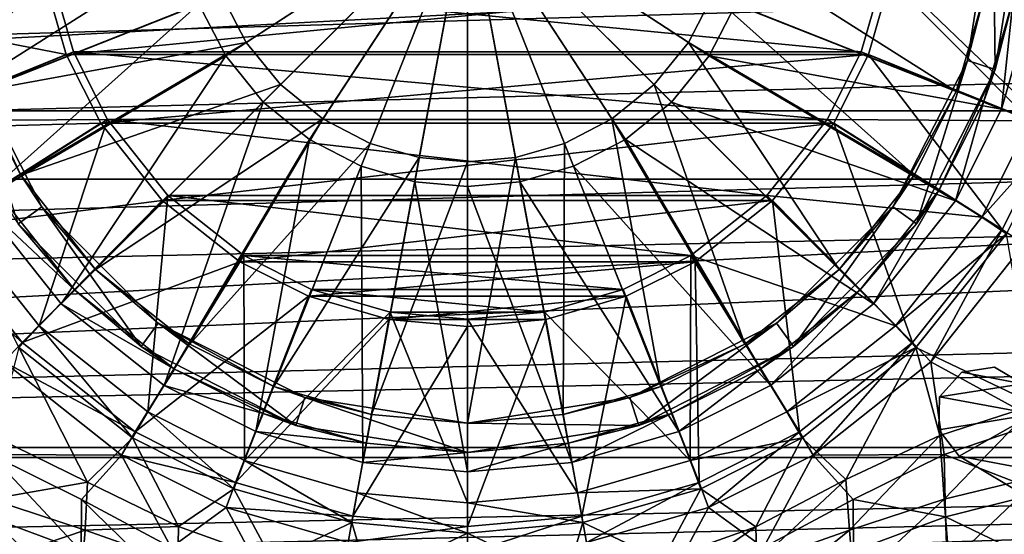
# Model space of a CAD drawing. Header units: metres. Extents: x 0 to 804, y -808 to 0.
# Tile 26 of 123: x 356 to 457, y -735 to -683. Entities that reach past the tile are written whole.
import ezdxf

# ---------------------------------------------------------------- set-up
doc = ezdxf.new("R2010")
doc.units = ezdxf.units.M

msp = doc.modelspace()

# ---------------------------------------------------------------- linework, layer by layer
at = {"layer": 'None012311'}
for points in [[(338.429596, -681.770203, 97.482841), (358.45575, -677.859558, 85.790848), (360.826385, -686.103394, 85.64695)], [(344.187958, -692.929993, 99.325607), (359.246185, -677.765686, 88.792946), (340.859741, -681.35614, 99.527626)], [(361.573792, -685.859924, 88.651657), (359.246185, -677.765686, 88.792946), (344.187958, -692.929993, 99.325607)], [(360.826385, -686.103394, 85.64695), (358.45575, -677.859558, 85.790848), (445.577271, -677.859558, 85.790848)], [(442.459229, -685.859924, 88.651657), (359.246185, -677.765686, 88.792946), (361.573792, -685.859924, 88.651657)], [(442.459229, -685.859924, 88.651657), (444.786835, -677.765686, 88.792946), (359.246185, -677.765686, 88.792946)], [(360.826385, -686.103394, 85.64695), (445.577271, -677.859558, 85.790848), (443.206635, -686.103394, 85.64695)], [(459.845062, -692.929993, 99.325607), (444.786835, -677.765686, 88.792946), (442.459229, -685.859924, 88.651657)], [(443.206635, -686.103394, 85.64695), (445.577271, -677.859558, 85.790848), (462.142944, -693.803955, 97.272797)], [(459.845062, -692.929993, 99.325607), (463.173309, -681.35614, 99.527626), (444.786835, -677.765686, 88.792946)], [(445.577271, -677.859558, 85.790848), (465.603424, -681.770203, 97.482841), (462.142944, -693.803955, 97.272797)], [(341.890106, -693.803955, 97.272797), (338.429596, -681.770203, 97.482841), (360.826385, -686.103394, 85.64695)], [(341.890106, -693.803955, 97.272797), (360.826385, -686.103394, 85.64695), (364.387665, -693.175293, 85.523506)], [(365.07077, -692.803955, 88.530449), (361.573792, -685.859924, 88.651657), (344.187958, -692.929993, 99.325607)], [(364.387665, -693.175293, 85.523506), (360.826385, -686.103394, 85.64695), (443.206635, -686.103394, 85.64695)], [(438.96228, -692.803955, 88.530449), (361.573792, -685.859924, 88.651657), (365.07077, -692.803955, 88.530449)], [(438.96228, -692.803955, 88.530449), (442.459229, -685.859924, 88.651657), (361.573792, -685.859924, 88.651657)], [(364.387665, -693.175293, 85.523506), (443.206635, -686.103394, 85.64695), (439.645355, -693.175293, 85.523506)], [(438.96228, -692.803955, 88.530449), (459.845062, -692.929993, 99.325607), (442.459229, -685.859924, 88.651657)], [(439.645355, -693.175293, 85.523506), (443.206635, -686.103394, 85.64695), (456.951965, -704.114929, 97.092819)], [(443.206635, -686.103394, 85.64695), (462.142944, -693.803955, 97.272797), (456.951965, -704.114929, 97.092819)], [(347.081085, -704.114929, 97.092819), (341.890106, -693.803955, 97.272797), (364.387665, -693.175293, 85.523506)], [(365.07077, -692.803955, 88.530449), (344.187958, -692.929993, 99.325607), (349.181183, -702.8479, 99.152489)], [(347.081085, -704.114929, 97.092819), (364.387665, -693.175293, 85.523506), (370.691406, -701.119812, 85.384834)], [(358.037872, -714.012207, 98.957619), (365.07077, -692.803955, 88.530449), (349.181183, -702.8479, 99.152489)], [(371.259827, -700.603882, 88.394302), (365.07077, -692.803955, 88.530449), (358.037872, -714.012207, 98.957619)], [(370.691406, -701.119812, 85.384834), (364.387665, -693.175293, 85.523506), (439.645355, -693.175293, 85.523506)], [(432.773224, -700.603882, 88.394302), (365.07077, -692.803955, 88.530449), (371.259827, -700.603882, 88.394302)], [(432.773224, -700.603882, 88.394302), (438.96228, -692.803955, 88.530449), (365.07077, -692.803955, 88.530449)], [(370.691406, -701.119812, 85.384834), (439.645355, -693.175293, 85.523506), (433.341614, -701.119812, 85.384834)], [(432.773224, -700.603882, 88.394302), (454.851837, -702.8479, 99.152489), (438.96228, -692.803955, 88.530449)], [(433.341614, -701.119812, 85.384834), (439.645355, -693.175293, 85.523506), (447.742676, -715.723938, 96.890182)], [(454.851837, -702.8479, 99.152489), (459.845062, -692.929993, 99.325607), (438.96228, -692.803955, 88.530449)], [(439.645355, -693.175293, 85.523506), (456.951965, -704.114929, 97.092819), (447.742676, -715.723938, 96.890182)], [(462.598694, -694.170044, 107.906281), (459.845062, -692.929993, 99.325607), (454.851837, -702.8479, 99.152489)], [(457.3685, -704.55896, 107.724937), (462.598694, -694.170044, 107.906281), (454.851837, -702.8479, 99.152489)], [(456.951965, -704.114929, 97.092819), (462.142944, -693.803955, 97.272797), (459.18692, -705.63446, 104.705711)], [(369.203888, -722.867554, 98.803047), (371.259827, -700.603882, 88.394302), (358.037872, -714.012207, 98.957619)], [(379.060913, -706.791992, 88.286285), (371.259827, -700.603882, 88.394302), (369.203888, -722.867554, 98.803047)], [(424.972137, -706.791992, 88.286285), (371.259827, -700.603882, 88.394302), (379.060913, -706.791992, 88.286285)], [(424.972137, -706.791992, 88.286285), (432.773224, -700.603882, 88.394302), (371.259827, -700.603882, 88.394302)], [(424.972137, -706.791992, 88.286285), (445.995148, -714.012207, 98.957619), (432.773224, -700.603882, 88.394302)], [(445.995148, -714.012207, 98.957619), (454.851837, -702.8479, 99.152489), (432.773224, -700.603882, 88.394302)], [(356.290344, -715.723938, 96.890182), (347.081085, -704.114929, 97.092819), (370.691406, -701.119812, 85.384834)], [(356.290344, -715.723938, 96.890182), (370.691406, -701.119812, 85.384834), (378.637146, -707.422607, 85.274818)], [(378.637146, -707.422607, 85.274818), (370.691406, -701.119812, 85.384834), (433.341614, -701.119812, 85.384834)], [(378.637146, -707.422607, 85.274818), (433.341614, -701.119812, 85.384834), (425.395874, -707.422607, 85.274818)], [(425.395874, -707.422607, 85.274818), (433.341614, -701.119812, 85.384834), (436.131927, -724.931763, 96.729454)], [(433.341614, -701.119812, 85.384834), (447.742676, -715.723938, 96.890182), (436.131927, -724.931763, 96.729454)], [(358.037872, -714.012207, 98.957619), (349.181183, -702.8479, 99.152489), (355.943726, -716.256104, 107.52076)], [(457.3685, -704.55896, 107.724937), (454.851837, -702.8479, 99.152489), (445.995148, -714.012207, 98.957619)], [(344.84613, -705.63446, 104.705711), (347.081085, -704.114929, 97.092819), (356.290344, -715.723938, 96.890182)], [(448.089294, -716.256104, 107.52076), (457.3685, -704.55896, 107.724937), (445.995148, -714.012207, 98.957619)], [(447.742676, -715.723938, 96.890182), (456.951965, -704.114929, 97.092819), (449.602417, -717.716675, 104.494812)], [(448.089294, -716.256104, 107.52076), (460.37619, -722.107483, 107.418625), (457.3685, -704.55896, 107.724937)], [(456.951965, -704.114929, 97.092819), (459.18692, -705.63446, 104.705711), (449.602417, -717.716675, 104.494812)], [(354.430603, -717.716675, 104.494812), (344.84613, -705.63446, 104.705711), (356.290344, -715.723938, 96.890182)], [(459.18692, -705.63446, 104.705711), (460.884552, -723.873535, 104.387344), (449.602417, -717.716675, 104.494812)], [(379.123291, -727.859985, 98.715904), (379.060913, -706.791992, 88.286285), (369.203888, -722.867554, 98.803047)], [(379.123291, -727.859985, 98.715904), (386.006012, -710.288391, 88.225258), (379.060913, -706.791992, 88.286285)], [(418.027008, -710.288391, 88.225258), (379.060913, -706.791992, 88.286285), (386.006012, -710.288391, 88.225258)], [(418.027008, -710.288391, 88.225258), (424.972137, -706.791992, 88.286285), (379.060913, -706.791992, 88.286285)], [(418.027008, -710.288391, 88.225258), (424.909729, -727.859985, 98.715904), (424.972137, -706.791992, 88.286285)], [(424.909729, -727.859985, 98.715904), (434.829132, -722.867554, 98.803047), (424.972137, -706.791992, 88.286285)], [(424.972137, -706.791992, 88.286285), (434.829132, -722.867554, 98.803047), (445.995148, -714.012207, 98.957619)], [(367.901093, -724.931763, 96.729454), (356.290344, -715.723938, 96.890182), (378.637146, -707.422607, 85.274818)], [(367.901093, -724.931763, 96.729454), (378.637146, -707.422607, 85.274818), (385.710144, -710.983337, 85.212669)], [(385.710144, -710.983337, 85.212669), (378.637146, -707.422607, 85.274818), (425.395874, -707.422607, 85.274818)], [(385.710144, -710.983337, 85.212669), (425.395874, -707.422607, 85.274818), (418.322906, -710.983337, 85.212669)], [(418.322906, -710.983337, 85.212669), (425.395874, -707.422607, 85.274818), (425.819397, -730.121948, 96.638863)], [(425.395874, -707.422607, 85.274818), (436.131927, -724.931763, 96.729454), (425.819397, -730.121948, 96.638863)], [(394.101501, -712.615662, 88.184631), (386.006012, -710.288391, 88.225258), (379.123291, -727.859985, 98.715904)], [(409.931519, -712.615662, 88.184631), (386.006012, -710.288391, 88.225258), (394.101501, -712.615662, 88.184631)], [(409.931519, -712.615662, 88.184631), (418.027008, -710.288391, 88.225258), (386.006012, -710.288391, 88.225258)], [(424.909729, -727.859985, 98.715904), (418.027008, -710.288391, 88.225258), (409.931519, -712.615662, 88.184631)], [(378.213623, -730.121948, 96.638863), (367.901093, -724.931763, 96.729454), (385.710144, -710.983337, 85.212669)], [(378.213623, -730.121948, 96.638863), (385.710144, -710.983337, 85.212669), (393.955231, -713.353638, 85.171295)], [(393.955231, -713.353638, 85.171295), (385.710144, -710.983337, 85.212669), (418.322906, -710.983337, 85.212669)], [(393.955231, -713.353638, 85.171295), (418.322906, -710.983337, 85.212669), (410.077789, -713.353638, 85.171295)], [(410.077789, -713.353638, 85.171295), (418.322906, -710.983337, 85.212669), (413.783813, -733.581909, 96.578468)], [(418.322906, -710.983337, 85.212669), (425.819397, -730.121948, 96.638863), (413.783813, -733.581909, 96.578468)], [(390.698914, -731.187744, 98.657814), (394.101501, -712.615662, 88.184631), (379.123291, -727.859985, 98.715904)], [(394.101501, -712.615662, 88.184631), (390.698914, -731.187744, 98.657814), (402.01651, -732.225952, 98.639694)], [(402.01651, -713.341797, 88.171959), (394.101501, -712.615662, 88.184631), (402.01651, -732.225952, 98.639694)], [(402.01651, -713.341797, 88.171959), (409.931519, -712.615662, 88.184631), (394.101501, -712.615662, 88.184631)], [(413.334106, -731.187744, 98.657814), (409.931519, -712.615662, 88.184631), (402.01651, -713.341797, 88.171959)], [(413.334106, -731.187744, 98.657814), (424.909729, -727.859985, 98.715904), (409.931519, -712.615662, 88.184631)], [(390.249207, -733.581909, 96.578468), (378.213623, -730.121948, 96.638863), (393.955231, -713.353638, 85.171295)], [(390.249207, -733.581909, 96.578468), (393.955231, -713.353638, 85.171295), (402.01651, -714.09314, 85.158386)], [(402.01651, -714.09314, 85.158386), (393.955231, -713.353638, 85.171295), (410.077789, -713.353638, 85.171295)], [(402.01651, -732.225952, 98.639694), (413.334106, -731.187744, 98.657814), (402.01651, -713.341797, 88.171959)], [(402.01651, -714.09314, 85.158386), (410.077789, -713.353638, 85.171295), (402.01651, -734.661438, 96.559624)], [(410.077789, -713.353638, 85.171295), (413.783813, -733.581909, 96.578468), (402.01651, -734.661438, 96.559624)], [(358.037872, -714.012207, 98.957619), (355.943726, -716.256104, 107.52076), (367.6427, -725.533936, 107.358818)], [(369.203888, -722.867554, 98.803047), (358.037872, -714.012207, 98.957619), (367.6427, -725.533936, 107.358818)], [(402.01651, -734.661438, 96.559624), (390.249207, -733.581909, 96.578468), (402.01651, -714.09314, 85.158386)], [(448.089294, -716.256104, 107.52076), (445.995148, -714.012207, 98.957619), (434.829132, -722.867554, 98.803047)], [(354.430603, -717.716675, 104.494812), (356.290344, -715.723938, 96.890182), (367.901093, -724.931763, 96.729454)], [(436.131927, -724.931763, 96.729454), (447.742676, -715.723938, 96.890182), (437.518372, -727.299683, 104.327538)], [(447.742676, -715.723938, 96.890182), (449.602417, -717.716675, 104.494812), (437.518372, -727.299683, 104.327538)], [(353.567017, -725.461975, 107.360092), (363.024017, -730.080261, 107.27951), (355.943726, -716.256104, 107.52076)], [(355.943726, -716.256104, 107.52076), (363.024017, -730.080261, 107.27951), (367.6427, -725.533936, 107.358818)], [(436.39032, -725.533936, 107.358818), (448.089294, -716.256104, 107.52076), (434.829132, -722.867554, 98.803047)], [(436.39032, -725.533936, 107.358818), (440.892822, -729.815125, 107.284088), (448.089294, -716.256104, 107.52076)], [(440.892822, -729.815125, 107.284088), (450.547455, -725.290588, 107.363068), (448.089294, -716.256104, 107.52076)], [(448.089294, -716.256104, 107.52076), (450.547455, -725.290588, 107.363068), (460.37619, -722.107483, 107.418625)], [(366.514679, -727.299683, 104.327538), (353.03537, -727.240356, 104.328575), (354.430603, -717.716675, 104.494812)], [(366.514679, -727.299683, 104.327538), (354.430603, -717.716675, 104.494812), (367.901093, -724.931763, 96.729454)], [(449.602417, -717.716675, 104.494812), (450.997681, -727.240356, 104.328575), (437.518372, -727.299683, 104.327538)], [(460.884552, -723.873535, 104.387344), (450.997681, -727.240356, 104.328575), (449.602417, -717.716675, 104.494812)], [(369.203888, -722.867554, 98.803047), (367.6427, -725.533936, 107.358818), (378.033203, -730.763306, 107.26754)], [(379.123291, -727.859985, 98.715904), (369.203888, -722.867554, 98.803047), (378.033203, -730.763306, 107.26754)], [(436.39032, -725.533936, 107.358818), (434.829132, -722.867554, 98.803047), (424.909729, -727.859985, 98.715904)], [(450.994598, -731.828186, 121.26181), (460.37619, -722.107483, 107.418625), (450.547455, -725.290588, 107.363068)], [(461.011261, -729.390259, 121.466835), (460.37619, -722.107483, 107.418625), (450.994598, -731.828186, 121.26181)], [(450.997681, -727.240356, 104.328575), (460.884552, -723.873535, 104.387344), (461.042542, -731.149902, 118.306168)], [(366.514679, -727.299683, 104.327538), (367.901093, -724.931763, 96.729454), (378.213623, -730.121948, 96.638863)], [(425.819397, -730.121948, 96.638863), (436.131927, -724.931763, 96.729454), (426.787506, -732.700317, 104.233269)], [(436.131927, -724.931763, 96.729454), (437.518372, -727.299683, 104.327538), (426.787506, -732.700317, 104.233269)], [(363.024017, -730.080261, 107.27951), (353.567017, -725.461975, 107.360092), (353.038422, -731.828186, 121.26181)], [(363.024017, -730.080261, 107.27951), (372.364746, -734.661804, 107.199516), (367.6427, -725.533936, 107.358818)], [(367.6427, -725.533936, 107.358818), (372.364746, -734.661804, 107.199516), (378.033203, -730.763306, 107.26754)], [(425.999847, -730.763306, 107.26754), (436.39032, -725.533936, 107.358818), (424.909729, -727.859985, 98.715904)], [(425.999847, -730.763306, 107.26754), (431.651245, -734.671021, 107.199333), (436.39032, -725.533936, 107.358818)], [(431.651245, -734.671021, 107.199333), (440.892822, -729.815125, 107.284088), (436.39032, -725.533936, 107.358818)], [(450.547455, -725.290588, 107.363068), (440.892822, -729.815125, 107.284088), (441.250305, -735.014343, 120.99221)], [(450.994598, -731.828186, 121.26181), (450.547455, -725.290588, 107.363068), (441.250305, -735.014343, 120.99221)], [(352.899384, -733.656799, 118.262405), (353.03537, -727.240356, 104.328575), (362.373444, -737.182373, 118.200867)], [(366.514679, -727.299683, 104.327538), (362.396271, -731.872375, 104.247726), (353.03537, -727.240356, 104.328575)], [(362.373444, -737.182373, 118.200867), (353.03537, -727.240356, 104.328575), (362.396271, -731.872375, 104.247726)], [(371.597321, -736.815369, 104.161446), (362.396271, -731.872375, 104.247726), (366.514679, -727.299683, 104.327538)], [(377.245544, -732.700317, 104.233269), (371.597321, -736.815369, 104.161446), (366.514679, -727.299683, 104.327538)], [(377.245544, -732.700317, 104.233269), (366.514679, -727.299683, 104.327538), (378.213623, -730.121948, 96.638863)], [(379.123291, -727.859985, 98.715904), (378.033203, -730.763306, 107.26754), (390.160004, -734.249512, 107.206688)], [(390.698914, -731.187744, 98.657814), (379.123291, -727.859985, 98.715904), (390.160004, -734.249512, 107.206688)], [(425.999847, -730.763306, 107.26754), (424.909729, -727.859985, 98.715904), (413.334106, -731.187744, 98.657814)], [(437.518372, -727.299683, 104.327538), (432.435699, -736.815369, 104.161446), (426.787506, -732.700317, 104.233269)], [(437.518372, -727.299683, 104.327538), (441.636749, -731.872375, 104.247726), (432.435699, -736.815369, 104.161446)], [(450.997681, -727.240356, 104.328575), (441.636749, -731.872375, 104.247726), (437.518372, -727.299683, 104.327538)], [(441.636749, -731.872375, 104.247726), (450.997681, -727.240356, 104.328575), (451.133636, -733.656799, 118.262405)], [(451.133636, -733.656799, 118.262405), (450.997681, -727.240356, 104.328575), (461.042542, -731.149902, 118.306168)], [(440.892822, -729.815125, 107.284088), (431.651245, -734.671021, 107.199333), (431.746307, -738.391418, 120.721359)], [(441.250305, -735.014343, 120.99221), (440.892822, -729.815125, 107.284088), (431.746307, -738.391418, 120.721359)], [(451.507996, -738.483093, 135.457886), (461.011261, -729.390259, 121.466835), (450.994598, -731.828186, 121.26181)], [(461.409576, -736.948364, 135.6259), (461.011261, -729.390259, 121.466835), (451.507996, -738.483093, 135.457886)], [(362.782745, -735.014343, 120.99221), (363.024017, -730.080261, 107.27951), (353.038422, -731.828186, 121.26181)], [(372.364746, -734.661804, 107.199516), (363.024017, -730.080261, 107.27951), (362.782745, -735.014343, 120.99221)], [(372.364746, -734.661804, 107.199516), (381.988434, -738.126831, 107.138924), (378.033203, -730.763306, 107.26754)], [(377.245544, -732.700317, 104.233269), (378.213623, -730.121948, 96.638863), (390.249207, -733.581909, 96.578468)], [(378.033203, -730.763306, 107.26754), (381.988434, -738.126831, 107.138924), (390.160004, -734.249512, 107.206688)], [(413.873016, -734.249512, 107.206688), (425.999847, -730.763306, 107.26754), (413.334106, -731.187744, 98.657814)], [(413.783813, -733.581909, 96.578468), (425.819397, -730.121948, 96.638863), (414.26239, -736.301025, 104.170425)], [(413.873016, -734.249512, 107.206688), (422.043854, -738.12793, 107.138992), (425.999847, -730.763306, 107.26754)], [(425.819397, -730.121948, 96.638863), (426.787506, -732.700317, 104.233269), (414.26239, -736.301025, 104.170425)], [(422.043854, -738.12793, 107.138992), (431.651245, -734.671021, 107.199333), (425.999847, -730.763306, 107.26754)], [(353.038422, -731.828186, 121.26181), (352.525024, -738.483093, 135.457886), (362.782745, -735.014343, 120.99221)], [(362.373444, -737.182373, 118.200867), (362.396271, -731.872375, 104.247726), (371.712616, -740.970276, 118.13475)], [(362.396271, -731.872375, 104.247726), (371.597321, -736.815369, 104.161446), (371.712616, -740.970276, 118.13475)], [(390.698914, -731.187744, 98.657814), (390.160004, -734.249512, 107.206688), (402.01651, -735.337219, 107.187698)], [(402.01651, -732.225952, 98.639694), (390.698914, -731.187744, 98.657814), (402.01651, -735.337219, 107.187698)], [(413.873016, -734.249512, 107.206688), (413.334106, -731.187744, 98.657814), (402.01651, -732.225952, 98.639694)], [(441.659576, -737.182373, 118.200867), (432.435699, -736.815369, 104.161446), (441.636749, -731.872375, 104.247726)], [(441.250305, -735.014343, 120.99221), (441.716827, -740.464661, 135.21965), (450.994598, -731.828186, 121.26181)], [(441.659576, -737.182373, 118.200867), (441.636749, -731.872375, 104.247726), (451.133636, -733.656799, 118.262405)], [(441.716827, -740.464661, 135.21965), (451.507996, -738.483093, 135.457886), (450.994598, -731.828186, 121.26181)], [(461.042542, -731.149902, 118.306168), (461.275299, -738.566711, 132.223526), (451.133636, -733.656799, 118.262405)], [(381.391418, -740.439575, 104.098183), (371.597321, -736.815369, 104.161446), (377.245544, -732.700317, 104.233269)], [(389.77063, -736.301025, 104.170425), (381.391418, -740.439575, 104.098183), (377.245544, -732.700317, 104.233269)], [(389.77063, -736.301025, 104.170425), (377.245544, -732.700317, 104.233269), (390.249207, -733.581909, 96.578468)], [(402.01651, -735.337219, 107.187698), (413.873016, -734.249512, 107.206688), (402.01651, -732.225952, 98.639694)], [(426.787506, -732.700317, 104.233269), (422.641632, -740.439575, 104.098183), (414.26239, -736.301025, 104.170425)], [(432.435699, -736.815369, 104.161446), (422.641632, -740.439575, 104.098183), (426.787506, -732.700317, 104.233269)], [(352.671967, -740.250122, 132.194138), (352.899384, -733.656799, 118.262405), (362.323212, -742.566162, 132.153717)], [(362.323212, -742.566162, 132.153717), (352.899384, -733.656799, 118.262405), (362.373444, -737.182373, 118.200867)], [(389.77063, -736.301025, 104.170425), (390.249207, -733.581909, 96.578468), (402.01651, -734.661438, 96.559624)], [(402.01651, -734.661438, 96.559624), (413.783813, -733.581909, 96.578468), (402.01651, -737.424377, 104.15081)], [(413.783813, -733.581909, 96.578468), (414.26239, -736.301025, 104.170425), (402.01651, -737.424377, 104.15081)], [(441.659576, -737.182373, 118.200867), (451.133636, -733.656799, 118.262405), (451.361053, -740.250122, 132.194138)], [(451.133636, -733.656799, 118.262405), (461.275299, -738.566711, 132.223526), (451.361053, -740.250122, 132.194138)], [(352.525024, -738.483093, 135.457886), (362.316193, -740.464661, 135.21965), (362.782745, -735.014343, 120.99221)], [(362.782745, -735.014343, 120.99221), (362.316193, -740.464661, 135.21965), (372.286713, -738.391418, 120.721359)], [(372.286713, -738.391418, 120.721359), (372.364746, -734.661804, 107.199516), (362.782745, -735.014343, 120.99221)], [(381.988434, -738.126831, 107.138924), (372.364746, -734.661804, 107.199516), (372.286713, -738.391418, 120.721359)], [(381.988434, -738.126831, 107.138924), (391.893707, -740.184021, 107.102982), (390.160004, -734.249512, 107.206688)], [(402.01651, -737.424377, 104.15081), (389.77063, -736.301025, 104.170425), (402.01651, -734.661438, 96.559624)], [(390.160004, -734.249512, 107.206688), (391.893707, -740.184021, 107.102982), (402.01651, -735.337219, 107.187698)], [(402.01651, -735.337219, 107.187698), (412.138702, -740.18634, 107.103058), (413.873016, -734.249512, 107.206688)], [(412.138702, -740.18634, 107.103058), (422.043854, -738.12793, 107.138992), (413.873016, -734.249512, 107.206688)], [(431.651245, -734.671021, 107.199333), (422.043854, -738.12793, 107.138992), (422.14093, -741.167664, 120.504967)], [(431.746307, -738.391418, 120.721359), (431.651245, -734.671021, 107.199333), (422.14093, -741.167664, 120.504967)], [(431.746307, -738.391418, 120.721359), (431.961548, -742.583069, 134.950577), (441.250305, -735.014343, 120.99221)], [(431.961548, -742.583069, 134.950577), (441.716827, -740.464661, 135.21965), (441.250305, -735.014343, 120.99221)], [(391.893707, -740.184021, 107.102982), (402.01651, -740.873779, 107.091057), (402.01651, -735.337219, 107.187698)], [(402.01651, -740.873779, 107.091057), (412.138702, -740.18634, 107.103058), (402.01651, -735.337219, 107.187698)]]:
    msp.add_3dface(points, dxfattribs=at)
at = {"layer": 'None012312'}
for points in [[(708.263794, -682.554504, 2138.76123), (692.430969, -666.464539, 2150.061035), (82.025421, -698.932068, 2125.520996)], [(82.025421, -698.932068, 2125.520996), (692.430969, -666.464539, 2150.061035), (95.76886, -682.554504, 2138.76123)], [(692.430969, -666.464539, 2150.061035), (111.601715, -666.464539, 2150.061035), (95.76886, -682.554504, 2138.76123)], [(715.986511, -691.900879, 2127.664307), (88.046135, -691.900879, 2127.664307), (699.947571, -673.795959, 2141.555664)], [(88.046135, -691.900879, 2127.664307), (104.085083, -673.795959, 2141.555664), (699.947571, -673.795959, 2141.555664)], [(722.007263, -698.932068, 2125.520996), (708.263794, -682.554504, 2138.76123), (82.025421, -698.932068, 2125.520996)], [(64.490143, -726.510559, 2093.738037), (715.986511, -691.900879, 2127.664307), (729.516174, -710.105225, 2111.226807)], [(64.490143, -726.510559, 2093.738037), (74.516472, -710.105225, 2111.226807), (715.986511, -691.900879, 2127.664307)], [(74.516472, -710.105225, 2111.226807), (88.046135, -691.900879, 2127.664307), (715.986511, -691.900879, 2127.664307)], [(732.550354, -713.465515, 2112.023682), (722.007263, -698.932068, 2125.520996), (62.762112, -727.559082, 2097.012207)], [(62.762112, -727.559082, 2097.012207), (722.007263, -698.932068, 2125.520996), (71.482285, -713.465515, 2112.023682)], [(722.007263, -698.932068, 2125.520996), (82.025421, -698.932068, 2125.520996), (71.482285, -713.465515, 2112.023682)], [(739.542542, -726.510559, 2093.738037), (64.490143, -726.510559, 2093.738037), (729.516174, -710.105225, 2111.226807)], [(741.270569, -727.559082, 2097.012207), (732.550354, -713.465515, 2112.023682), (62.762112, -727.559082, 2097.012207)], [(54.185207, -749.625977, 2063.023926), (739.542542, -726.510559, 2093.738037), (746.359741, -741.070984, 2075.415527)], [(54.185207, -749.625977, 2063.023926), (57.672894, -741.070984, 2075.415527), (739.542542, -726.510559, 2093.738037)], [(57.672894, -741.070984, 2075.415527), (64.490143, -726.510559, 2093.738037), (739.542542, -726.510559, 2093.738037)], [(749.257568, -744.18219, 2076.154541), (741.270569, -727.559082, 2097.012207), (51.714352, -751.684326, 2065.280029)], [(51.714352, -751.684326, 2065.280029), (741.270569, -727.559082, 2097.012207), (54.775116, -744.18219, 2076.154541)], [(741.270569, -727.559082, 2097.012207), (62.762112, -727.559082, 2097.012207), (54.775116, -744.18219, 2076.154541)]]:
    msp.add_3dface(points, dxfattribs=at)
at = {"layer": 'None012324'}
for points in [[(374.44632, -680.955078, 110.948647), (377.197815, -686.266174, 110.948647), (402.01651, -670.040283, 112.452507)], [(379.318237, -684.879944, 108.182106), (376.801788, -680.022522, 108.182106), (402.01651, -670.040283, 109.452507)], [(377.197815, -686.266174, 110.948647), (381.049286, -691.007507, 110.948647), (402.01651, -670.040283, 112.452507)], [(382.840637, -689.216125, 108.182106), (379.318237, -684.879944, 108.182106), (402.01651, -670.040283, 109.452507)], [(381.049286, -691.007507, 110.948647), (385.790588, -694.858948, 110.948647), (402.01651, -670.040283, 112.452507)], [(387.176849, -692.738525, 108.182106), (382.840637, -689.216125, 108.182106), (402.01651, -670.040283, 109.452507)], [(385.790588, -694.858948, 110.948647), (391.101715, -697.610474, 110.948647), (402.01651, -670.040283, 112.452507)], [(392.034241, -695.255005, 108.182106), (387.176849, -692.738525, 108.182106), (402.01651, -670.040283, 109.452507)], [(391.101715, -697.610474, 110.948647), (396.620911, -699.197388, 110.948647), (402.01651, -670.040283, 112.452507)], [(397.081909, -696.706299, 108.182106), (392.034241, -695.255005, 108.182106), (402.01651, -670.040283, 109.452507)], [(396.620911, -699.197388, 110.948647), (402.01651, -699.692383, 110.948647), (402.01651, -670.040283, 112.452507)], [(402.01651, -697.159058, 108.182106), (397.081909, -696.706299, 108.182106), (402.01651, -670.040283, 109.452507)], [(402.01651, -699.692383, 110.948647), (407.412109, -699.197388, 110.948647), (402.01651, -670.040283, 112.452507)], [(407.412109, -699.197388, 110.948647), (412.931305, -697.610474, 110.948647), (402.01651, -670.040283, 112.452507)], [(412.931305, -697.610474, 110.948647), (418.242432, -694.858948, 110.948647), (402.01651, -670.040283, 112.452507)], [(418.242432, -694.858948, 110.948647), (422.983734, -691.007507, 110.948647), (402.01651, -670.040283, 112.452507)], [(422.983734, -691.007507, 110.948647), (426.835205, -686.266174, 110.948647), (402.01651, -670.040283, 112.452507)], [(426.835205, -686.266174, 110.948647), (429.5867, -680.955078, 110.948647), (402.01651, -670.040283, 112.452507)], [(427.231232, -680.022522, 108.182106), (424.714783, -684.879944, 108.182106), (402.01651, -670.040283, 109.452507)], [(424.714783, -684.879944, 108.182106), (421.192383, -689.216125, 108.182106), (402.01651, -670.040283, 109.452507)], [(421.192383, -689.216125, 108.182106), (416.856171, -692.738525, 108.182106), (402.01651, -670.040283, 109.452507)], [(416.856171, -692.738525, 108.182106), (411.998779, -695.255005, 108.182106), (402.01651, -670.040283, 109.452507)], [(411.998779, -695.255005, 108.182106), (406.951141, -696.706299, 108.182106), (402.01651, -670.040283, 109.452507)], [(406.951141, -696.706299, 108.182106), (402.01651, -697.159058, 108.182106), (402.01651, -670.040283, 109.452507)], [(453.373566, -686.727173, 96.509148), (455.11496, -679.866577, 104.382042), (456.01651, -670.040283, 96.509148)], [(456.01651, -670.040283, 96.509148), (456.226746, -687.654236, 96.509148), (453.373566, -686.727173, 96.509148)], [(459.01651, -670.040283, 96.509148), (456.226746, -687.654236, 96.509148), (456.01651, -670.040283, 96.509148)], [(456.226746, -687.654236, 96.509148), (459.01651, -670.040283, 96.509148), (458.06485, -680.412476, 103.797256)], [(344.001617, -680.776428, 106.452507), (347.158875, -691.757385, 106.452507), (372.859436, -675.435852, 110.948647)], [(372.859436, -675.435852, 110.948647), (347.158875, -691.757385, 106.452507), (374.44632, -680.955078, 110.948647)], [(452.22525, -689.916931, 104.382042), (427.231232, -680.022522, 108.182106), (428.682526, -674.974854, 108.182106)], [(455.11496, -679.866577, 104.382042), (452.22525, -689.916931, 104.382042), (428.682526, -674.974854, 108.182106)], [(351.80777, -689.916931, 104.382042), (348.918091, -679.866577, 104.382042), (376.801788, -680.022522, 108.182106)], [(351.80777, -689.916931, 104.382042), (376.801788, -680.022522, 108.182106), (379.318237, -684.879944, 108.182106)], [(447.887817, -698.532776, 104.382042), (424.714783, -684.879944, 108.182106), (427.231232, -680.022522, 108.182106)], [(452.22525, -689.916931, 104.382042), (447.887817, -698.532776, 104.382042), (427.231232, -680.022522, 108.182106)], [(452.22525, -689.916931, 104.382042), (455.11496, -679.866577, 104.382042), (453.373566, -686.727173, 96.509148)], [(455.014618, -691.021179, 103.797256), (458.06485, -680.412476, 103.797256), (456.874176, -691.757385, 103.389137)], [(456.226746, -687.654236, 96.509148), (458.06485, -680.412476, 103.797256), (455.014618, -691.021179, 103.797256)], [(458.06485, -680.412476, 103.797256), (460.031403, -680.776428, 103.389137), (456.874176, -691.757385, 103.389137)], [(374.44632, -680.955078, 110.948647), (347.158875, -691.757385, 106.452507), (351.896393, -701.168518, 106.452507)], [(374.44632, -680.955078, 110.948647), (351.896393, -701.168518, 106.452507), (377.197815, -686.266174, 110.948647)], [(426.835205, -686.266174, 110.948647), (456.874176, -691.757385, 106.452507), (429.5867, -680.955078, 110.948647)], [(456.874176, -691.757385, 106.452507), (460.031403, -680.776428, 106.452507), (429.5867, -680.955078, 110.948647)], [(456.874176, -691.757385, 103.389137), (460.031403, -680.776428, 103.389137), (456.874176, -691.757385, 106.452507)], [(456.874176, -691.757385, 106.452507), (460.031403, -680.776428, 103.389137), (460.031403, -680.776428, 106.452507)], [(356.145203, -698.532776, 104.382042), (351.80777, -689.916931, 104.382042), (379.318237, -684.879944, 108.182106)], [(356.145203, -698.532776, 104.382042), (379.318237, -684.879944, 108.182106), (382.840637, -689.216125, 108.182106)], [(440.200287, -708.22406, 104.382042), (421.192383, -689.216125, 108.182106), (424.714783, -684.879944, 108.182106)], [(447.887817, -698.532776, 104.382042), (440.200287, -708.22406, 104.382042), (424.714783, -684.879944, 108.182106)], [(351.896393, -701.168518, 106.452507), (360.297241, -711.759521, 106.452507), (377.197815, -686.266174, 110.948647)], [(377.197815, -686.266174, 110.948647), (360.297241, -711.759521, 106.452507), (381.049286, -691.007507, 110.948647)], [(422.983734, -691.007507, 110.948647), (452.136627, -701.168518, 106.452507), (426.835205, -686.266174, 110.948647)], [(452.136627, -701.168518, 106.452507), (456.874176, -691.757385, 106.452507), (426.835205, -686.266174, 110.948647)], [(351.80777, -689.916931, 104.382042), (356.145203, -698.532776, 104.382042), (350.659454, -686.727173, 96.509148)], [(350.659454, -686.727173, 96.509148), (356.145203, -698.532776, 104.382042), (358.32959, -701.780701, 96.509148)], [(355.902557, -703.544006, 96.509148), (350.659454, -686.727173, 96.509148), (358.32959, -701.780701, 96.509148)], [(445.70343, -701.780701, 96.509148), (452.22525, -689.916931, 104.382042), (453.373566, -686.727173, 96.509148)], [(453.373566, -686.727173, 96.509148), (448.130493, -703.544006, 96.509148), (445.70343, -701.780701, 96.509148)], [(456.226746, -687.654236, 96.509148), (448.130493, -703.544006, 96.509148), (453.373566, -686.727173, 96.509148)], [(448.130493, -703.544006, 96.509148), (456.226746, -687.654236, 96.509148), (450.437134, -700.114258, 103.797256)], [(450.437134, -700.114258, 103.797256), (456.226746, -687.654236, 96.509148), (455.014618, -691.021179, 103.797256)], [(363.832733, -708.22406, 104.382042), (356.145203, -698.532776, 104.382042), (382.840637, -689.216125, 108.182106)], [(363.832733, -708.22406, 104.382042), (382.840637, -689.216125, 108.182106), (387.176849, -692.738525, 108.182106)], [(430.509033, -715.91156, 104.382042), (416.856171, -692.738525, 108.182106), (421.192383, -689.216125, 108.182106)], [(440.200287, -708.22406, 104.382042), (430.509033, -715.91156, 104.382042), (421.192383, -689.216125, 108.182106)], [(445.70343, -701.780701, 96.509148), (447.887817, -698.532776, 104.382042), (452.22525, -689.916931, 104.382042)], [(360.297241, -711.759521, 106.452507), (370.888275, -720.1604, 106.452507), (381.049286, -691.007507, 110.948647)], [(381.049286, -691.007507, 110.948647), (370.888275, -720.1604, 106.452507), (385.790588, -694.858948, 110.948647)], [(418.242432, -694.858948, 110.948647), (443.735779, -711.759521, 106.452507), (422.983734, -691.007507, 110.948647)], [(443.735779, -711.759521, 106.452507), (452.136627, -701.168518, 106.452507), (422.983734, -691.007507, 110.948647)], [(450.437134, -700.114258, 103.797256), (455.014618, -691.021179, 103.797256), (452.136627, -701.168518, 103.389137)], [(455.014618, -691.021179, 103.797256), (456.874176, -691.757385, 103.389137), (452.136627, -701.168518, 103.389137)], [(452.136627, -701.168518, 103.389137), (456.874176, -691.757385, 103.389137), (452.136627, -701.168518, 106.452507)], [(452.136627, -701.168518, 106.452507), (456.874176, -691.757385, 103.389137), (456.874176, -691.757385, 106.452507)], [(373.523987, -715.91156, 104.382042), (363.832733, -708.22406, 104.382042), (387.176849, -692.738525, 108.182106)], [(373.523987, -715.91156, 104.382042), (387.176849, -692.738525, 108.182106), (392.034241, -695.255005, 108.182106)], [(421.893188, -720.249023, 104.382042), (411.998779, -695.255005, 108.182106), (416.856171, -692.738525, 108.182106)], [(430.509033, -715.91156, 104.382042), (421.893188, -720.249023, 104.382042), (416.856171, -692.738525, 108.182106)], [(370.888275, -720.1604, 106.452507), (380.299438, -724.897888, 106.452507), (385.790588, -694.858948, 110.948647)], [(382.139832, -720.249023, 104.382042), (373.523987, -715.91156, 104.382042), (392.034241, -695.255005, 108.182106)], [(385.790588, -694.858948, 110.948647), (380.299438, -724.897888, 106.452507), (391.101715, -697.610474, 110.948647)], [(382.139832, -720.249023, 104.382042), (392.034241, -695.255005, 108.182106), (397.081909, -696.706299, 108.182106)], [(411.842834, -723.138672, 104.382042), (406.951141, -696.706299, 108.182106), (411.998779, -695.255005, 108.182106)], [(421.893188, -720.249023, 104.382042), (411.842834, -723.138672, 104.382042), (411.998779, -695.255005, 108.182106)], [(412.931305, -697.610474, 110.948647), (433.144775, -720.1604, 106.452507), (418.242432, -694.858948, 110.948647)], [(433.144775, -720.1604, 106.452507), (443.735779, -711.759521, 106.452507), (418.242432, -694.858948, 110.948647)], [(380.299438, -724.897888, 106.452507), (391.280365, -728.055176, 106.452507), (391.101715, -697.610474, 110.948647)], [(392.190186, -723.138672, 104.382042), (382.139832, -720.249023, 104.382042), (397.081909, -696.706299, 108.182106)], [(391.101715, -697.610474, 110.948647), (391.280365, -728.055176, 106.452507), (396.620911, -699.197388, 110.948647)], [(392.190186, -723.138672, 104.382042), (397.081909, -696.706299, 108.182106), (402.01651, -697.159058, 108.182106)], [(402.01651, -724.040283, 104.382042), (392.190186, -723.138672, 104.382042), (402.01651, -697.159058, 108.182106)], [(411.842834, -723.138672, 104.382042), (402.01651, -724.040283, 104.382042), (406.951141, -696.706299, 108.182106)], [(402.01651, -724.040283, 104.382042), (402.01651, -697.159058, 108.182106), (406.951141, -696.706299, 108.182106)], [(407.412109, -699.197388, 110.948647), (423.733612, -724.897888, 106.452507), (412.931305, -697.610474, 110.948647)], [(423.733612, -724.897888, 106.452507), (433.144775, -720.1604, 106.452507), (412.931305, -697.610474, 110.948647)], [(356.145203, -698.532776, 104.382042), (363.832733, -708.22406, 104.382042), (358.32959, -701.780701, 96.509148)], [(440.200287, -708.22406, 104.382042), (447.887817, -698.532776, 104.382042), (445.70343, -701.780701, 96.509148)], [(391.280365, -728.055176, 106.452507), (402.01651, -729.040222, 106.452507), (396.620911, -699.197388, 110.948647)], [(396.620911, -699.197388, 110.948647), (402.01651, -729.040222, 106.452507), (402.01651, -699.692383, 110.948647)], [(402.01651, -699.692383, 110.948647), (412.752655, -728.055176, 106.452507), (407.412109, -699.197388, 110.948647)], [(402.01651, -729.040222, 106.452507), (412.752655, -728.055176, 106.452507), (402.01651, -699.692383, 110.948647)], [(412.752655, -728.055176, 106.452507), (423.733612, -724.897888, 106.452507), (407.412109, -699.197388, 110.948647)], [(353.595886, -700.114258, 103.797256), (361.711426, -710.345337, 103.797256), (351.896393, -701.168518, 103.389137)], [(355.902557, -703.544006, 96.509148), (361.711426, -710.345337, 103.797256), (353.595886, -700.114258, 103.797256)], [(442.321594, -710.345337, 103.797256), (450.437134, -700.114258, 103.797256), (443.735779, -711.759521, 103.389137)], [(442.321594, -710.345337, 103.797256), (448.130493, -703.544006, 96.509148), (450.437134, -700.114258, 103.797256)], [(450.437134, -700.114258, 103.797256), (452.136627, -701.168518, 103.389137), (443.735779, -711.759521, 103.389137)], [(361.711426, -710.345337, 103.797256), (360.297241, -711.759521, 103.389137), (351.896393, -701.168518, 103.389137)], [(351.896393, -701.168518, 103.389137), (360.297241, -711.759521, 103.389137), (351.896393, -701.168518, 106.452507)], [(351.896393, -701.168518, 106.452507), (360.297241, -711.759521, 103.389137), (360.297241, -711.759521, 106.452507)], [(443.735779, -711.759521, 103.389137), (452.136627, -701.168518, 103.389137), (443.735779, -711.759521, 106.452507)], [(443.735779, -711.759521, 106.452507), (452.136627, -701.168518, 103.389137), (452.136627, -701.168518, 106.452507)], [(368.512756, -716.154236, 96.509148), (355.902557, -703.544006, 96.509148), (358.32959, -701.780701, 96.509148)], [(358.32959, -701.780701, 96.509148), (363.832733, -708.22406, 104.382042), (370.276123, -713.727173, 96.509148)], [(368.512756, -716.154236, 96.509148), (358.32959, -701.780701, 96.509148), (370.276123, -713.727173, 96.509148)], [(433.756927, -713.727173, 96.509148), (440.200287, -708.22406, 104.382042), (445.70343, -701.780701, 96.509148)], [(445.70343, -701.780701, 96.509148), (435.520264, -716.154236, 96.509148), (433.756927, -713.727173, 96.509148)], [(448.130493, -703.544006, 96.509148), (435.520264, -716.154236, 96.509148), (445.70343, -701.780701, 96.509148)], [(355.902557, -703.544006, 96.509148), (368.512756, -716.154236, 96.509148), (361.711426, -710.345337, 103.797256)], [(435.520264, -716.154236, 96.509148), (448.130493, -703.544006, 96.509148), (442.321594, -710.345337, 103.797256)], [(363.832733, -708.22406, 104.382042), (373.523987, -715.91156, 104.382042), (370.276123, -713.727173, 96.509148)], [(430.509033, -715.91156, 104.382042), (440.200287, -708.22406, 104.382042), (433.756927, -713.727173, 96.509148)], [(361.711426, -710.345337, 103.797256), (371.942535, -718.460876, 103.797256), (360.297241, -711.759521, 103.389137)], [(368.512756, -716.154236, 96.509148), (371.942535, -718.460876, 103.797256), (361.711426, -710.345337, 103.797256)], [(432.090485, -718.460876, 103.797256), (442.321594, -710.345337, 103.797256), (433.144775, -720.1604, 103.389137)], [(432.090485, -718.460876, 103.797256), (435.520264, -716.154236, 96.509148), (442.321594, -710.345337, 103.797256)], [(442.321594, -710.345337, 103.797256), (443.735779, -711.759521, 103.389137), (433.144775, -720.1604, 103.389137)], [(371.942535, -718.460876, 103.797256), (370.888275, -720.1604, 103.389137), (360.297241, -711.759521, 103.389137)], [(360.297241, -711.759521, 103.389137), (370.888275, -720.1604, 103.389137), (360.297241, -711.759521, 106.452507)], [(360.297241, -711.759521, 106.452507), (370.888275, -720.1604, 103.389137), (370.888275, -720.1604, 106.452507)], [(433.144775, -720.1604, 103.389137), (443.735779, -711.759521, 103.389137), (433.144775, -720.1604, 106.452507)], [(433.144775, -720.1604, 106.452507), (443.735779, -711.759521, 103.389137), (443.735779, -711.759521, 106.452507)], [(384.402557, -724.250488, 96.509148), (368.512756, -716.154236, 96.509148), (370.276123, -713.727173, 96.509148)], [(370.276123, -713.727173, 96.509148), (373.523987, -715.91156, 104.382042), (382.139832, -720.249023, 104.382042)], [(370.276123, -713.727173, 96.509148), (382.139832, -720.249023, 104.382042), (385.32959, -721.397339, 96.509148)], [(384.402557, -724.250488, 96.509148), (370.276123, -713.727173, 96.509148), (385.32959, -721.397339, 96.509148)], [(418.70343, -721.397339, 96.509148), (430.509033, -715.91156, 104.382042), (433.756927, -713.727173, 96.509148)], [(433.756927, -713.727173, 96.509148), (419.630493, -724.250488, 96.509148), (418.70343, -721.397339, 96.509148)], [(435.520264, -716.154236, 96.509148), (419.630493, -724.250488, 96.509148), (433.756927, -713.727173, 96.509148)], [(368.512756, -716.154236, 96.509148), (384.402557, -724.250488, 96.509148), (371.942535, -718.460876, 103.797256)], [(418.70343, -721.397339, 96.509148), (421.893188, -720.249023, 104.382042), (430.509033, -715.91156, 104.382042)], [(419.630493, -724.250488, 96.509148), (435.520264, -716.154236, 96.509148), (422.997437, -723.038391, 103.797256)], [(435.520264, -716.154236, 96.509148), (432.090485, -718.460876, 103.797256), (422.997437, -723.038391, 103.797256)], [(371.942535, -718.460876, 103.797256), (381.035583, -723.038391, 103.797256), (370.888275, -720.1604, 103.389137)], [(384.402557, -724.250488, 96.509148), (381.035583, -723.038391, 103.797256), (371.942535, -718.460876, 103.797256)], [(422.997437, -723.038391, 103.797256), (432.090485, -718.460876, 103.797256), (423.733612, -724.897888, 103.389137)], [(432.090485, -718.460876, 103.797256), (433.144775, -720.1604, 103.389137), (423.733612, -724.897888, 103.389137)], [(381.035583, -723.038391, 103.797256), (380.299438, -724.897888, 103.389137), (370.888275, -720.1604, 103.389137)], [(370.888275, -720.1604, 103.389137), (380.299438, -724.897888, 103.389137), (370.888275, -720.1604, 106.452507)], [(370.888275, -720.1604, 106.452507), (380.299438, -724.897888, 103.389137), (380.299438, -724.897888, 106.452507)], [(382.139832, -720.249023, 104.382042), (392.190186, -723.138672, 104.382042), (385.32959, -721.397339, 96.509148)], [(411.842834, -723.138672, 104.382042), (421.893188, -720.249023, 104.382042), (418.70343, -721.397339, 96.509148)], [(423.733612, -724.897888, 103.389137), (433.144775, -720.1604, 103.389137), (423.733612, -724.897888, 106.452507)], [(423.733612, -724.897888, 106.452507), (433.144775, -720.1604, 103.389137), (433.144775, -720.1604, 106.452507)], [(402.01651, -727.040283, 96.509148), (384.402557, -724.250488, 96.509148), (385.32959, -721.397339, 96.509148)], [(385.32959, -721.397339, 96.509148), (392.190186, -723.138672, 104.382042), (402.01651, -724.040283, 96.509148)], [(402.01651, -727.040283, 96.509148), (385.32959, -721.397339, 96.509148), (402.01651, -724.040283, 96.509148)], [(402.01651, -724.040283, 96.509148), (411.842834, -723.138672, 104.382042), (418.70343, -721.397339, 96.509148)], [(419.630493, -724.250488, 96.509148), (402.01651, -724.040283, 96.509148), (418.70343, -721.397339, 96.509148)], [(381.035583, -723.038391, 103.797256), (391.644287, -726.088623, 103.797256), (380.299438, -724.897888, 103.389137)], [(381.035583, -723.038391, 103.797256), (384.402557, -724.250488, 96.509148), (391.644287, -726.088623, 103.797256)], [(392.190186, -723.138672, 104.382042), (402.01651, -724.040283, 104.382042), (402.01651, -724.040283, 96.509148)], [(402.01651, -724.040283, 96.509148), (402.01651, -724.040283, 104.382042), (411.842834, -723.138672, 104.382042)], [(412.388733, -726.088623, 103.797256), (422.997437, -723.038391, 103.797256), (412.752655, -728.055176, 103.389137)], [(419.630493, -724.250488, 96.509148), (422.997437, -723.038391, 103.797256), (412.388733, -726.088623, 103.797256)], [(422.997437, -723.038391, 103.797256), (423.733612, -724.897888, 103.389137), (412.752655, -728.055176, 103.389137)], [(391.644287, -726.088623, 103.797256), (391.280365, -728.055176, 103.389137), (380.299438, -724.897888, 103.389137)], [(380.299438, -724.897888, 103.389137), (391.280365, -728.055176, 103.389137), (380.299438, -724.897888, 106.452507)], [(380.299438, -724.897888, 106.452507), (391.280365, -728.055176, 103.389137), (391.280365, -728.055176, 106.452507)], [(384.402557, -724.250488, 96.509148), (402.01651, -727.040283, 96.509148), (391.644287, -726.088623, 103.797256)], [(419.630493, -724.250488, 96.509148), (402.01651, -727.040283, 96.509148), (402.01651, -724.040283, 96.509148)], [(402.01651, -727.040283, 96.509148), (419.630493, -724.250488, 96.509148), (412.388733, -726.088623, 103.797256)], [(412.752655, -728.055176, 103.389137), (423.733612, -724.897888, 103.389137), (412.752655, -728.055176, 106.452507)], [(412.752655, -728.055176, 106.452507), (423.733612, -724.897888, 103.389137), (423.733612, -724.897888, 106.452507)], [(391.644287, -726.088623, 103.797256), (402.01651, -727.040283, 103.797256), (391.280365, -728.055176, 103.389137)], [(391.644287, -726.088623, 103.797256), (402.01651, -727.040283, 96.509148), (402.01651, -727.040283, 103.797256)], [(402.01651, -727.040283, 103.797256), (412.388733, -726.088623, 103.797256), (402.01651, -729.040222, 103.389137)], [(412.388733, -726.088623, 103.797256), (412.752655, -728.055176, 103.389137), (402.01651, -729.040222, 103.389137)], [(402.01651, -727.040283, 96.509148), (412.388733, -726.088623, 103.797256), (402.01651, -727.040283, 103.797256)], [(402.01651, -727.040283, 103.797256), (402.01651, -729.040222, 103.389137), (391.280365, -728.055176, 103.389137)], [(391.280365, -728.055176, 103.389137), (402.01651, -729.040222, 106.452507), (391.280365, -728.055176, 106.452507)], [(391.280365, -728.055176, 103.389137), (402.01651, -729.040222, 103.389137), (402.01651, -729.040222, 106.452507)], [(402.01651, -729.040222, 103.389137), (412.752655, -728.055176, 106.452507), (402.01651, -729.040222, 106.452507)], [(402.01651, -729.040222, 103.389137), (412.752655, -728.055176, 103.389137), (412.752655, -728.055176, 106.452507)]]:
    msp.add_3dface(points, dxfattribs=at)
at = {"layer": 'None012326'}
for points in [[(450.521118, -721.315308, 1036.141235), (452.782318, -718.765381, 1036.141235), (459.021698, -719.97229, 1036.141235)], [(452.782318, -718.765381, 1036.141235), (450.521118, -721.315308, 1036.141235), (452.782318, -718.765381, 1189.141235)], [(450.521118, -721.315308, 1036.141235), (450.521118, -721.315308, 1189.141235), (452.782318, -718.765381, 1189.141235)], [(459.021698, -719.97229, 1189.141235), (452.782318, -718.765381, 1189.141235), (450.521118, -721.315308, 1189.141235)], [(459.021698, -719.97229, 1036.141235), (452.782318, -718.765381, 1036.141235), (456.154785, -718.257202, 1036.141235)], [(456.154785, -718.257202, 1036.141235), (452.782318, -718.765381, 1036.141235), (456.154785, -718.257202, 1189.141235)], [(452.782318, -718.765381, 1036.141235), (452.782318, -718.765381, 1189.141235), (456.154785, -718.257202, 1189.141235)], [(459.021698, -719.97229, 1189.141235), (456.154785, -718.257202, 1189.141235), (452.782318, -718.765381, 1189.141235)], [(459.021698, -719.97229, 1036.141235), (456.154785, -718.257202, 1036.141235), (459.021698, -719.97229, 1189.141235)], [(456.154785, -718.257202, 1036.141235), (456.154785, -718.257202, 1189.141235), (459.021698, -719.97229, 1189.141235)], [(460.168549, -723.110107, 1036.141235), (450.521118, -721.315308, 1036.141235), (459.021698, -719.97229, 1036.141235)], [(460.168549, -723.110107, 1189.141235), (459.021698, -719.97229, 1189.141235), (450.521118, -721.315308, 1189.141235)], [(460.168549, -723.110107, 1036.141235), (450.41983, -724.72345, 1036.141235), (450.521118, -721.315308, 1036.141235)], [(450.521118, -721.315308, 1036.141235), (450.41983, -724.72345, 1036.141235), (450.521118, -721.315308, 1189.141235)], [(450.41983, -724.72345, 1036.141235), (450.41983, -724.72345, 1189.141235), (450.521118, -721.315308, 1189.141235)], [(450.521118, -721.315308, 1189.141235), (450.41983, -724.72345, 1189.141235), (460.168549, -723.110107, 1189.141235)], [(452.526276, -727.403625, 1036.141235), (450.41983, -724.72345, 1036.141235), (460.168549, -723.110107, 1036.141235)], [(450.41983, -724.72345, 1189.141235), (452.526276, -727.403625, 1189.141235), (460.168549, -723.110107, 1189.141235)], [(460.168762, -728.847168, 1036.141235), (452.526276, -727.403625, 1036.141235), (460.168549, -723.110107, 1036.141235)], [(460.168549, -723.110107, 1189.141235), (452.526276, -727.403625, 1189.141235), (460.168762, -728.847168, 1189.141235)], [(450.41983, -724.72345, 1036.141235), (452.526276, -727.403625, 1036.141235), (450.41983, -724.72345, 1189.141235)], [(452.526276, -727.403625, 1036.141235), (452.526276, -727.403625, 1189.141235), (450.41983, -724.72345, 1189.141235)], [(467.386475, -736.315308, 1036.141235), (452.526276, -727.403625, 1036.141235), (460.168762, -728.847168, 1036.141235)], [(452.526276, -727.403625, 1036.141235), (467.386475, -736.315308, 1036.141235), (452.526276, -727.403625, 1189.141235)], [(467.386475, -736.315308, 1036.141235), (467.386475, -736.315308, 1189.141235), (452.526276, -727.403625, 1189.141235)], [(452.526276, -727.403625, 1189.141235), (467.386475, -736.315308, 1189.141235), (460.168762, -728.847168, 1189.141235)]]:
    msp.add_3dface(points, dxfattribs=at)

doc.saveas('drawing.dxf')
